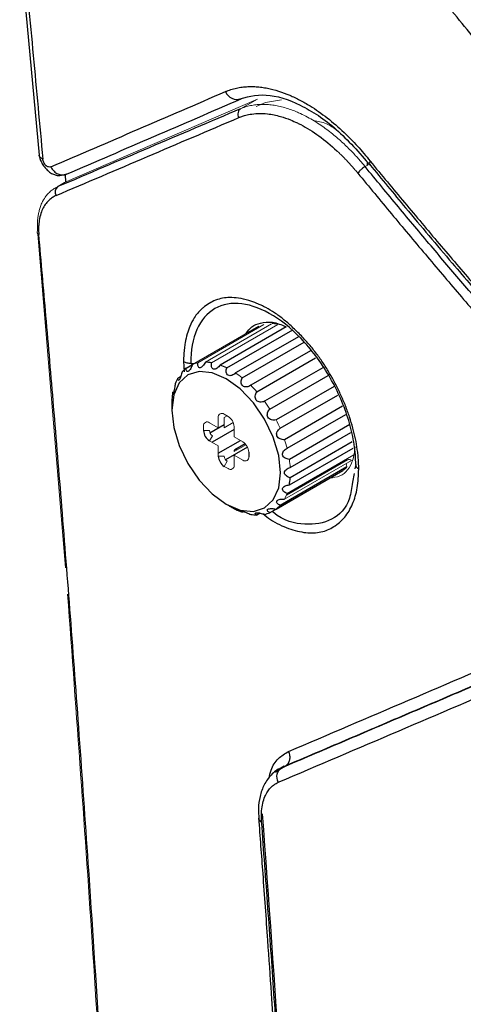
# Paper-space layout 'Sheet2' of a CAD drawing. Header units: millimetres. Extents: x 0 to 1118, y 0 to 864.
# Tile 32 of 85: x 131 to 147, y 715 to 751. Entities that reach past the tile are written whole.
import ezdxf

# ---------------------------------------------------------------- set-up
doc = ezdxf.new("R2010")
doc.units = ezdxf.units.MM

psp = doc.layouts.new('Sheet2')

# ---------------------------------------------------------------- linework, layer by layer
at = {"color": 7, "linetype": 'Continuous', "lineweight": 30}
for p, q in [((130.78, 753.505), (131.48, 746.037)), ((143.264, 745.796), (143.264, 745.669)), ((132.441, 745.077), (132.42, 745.351)), ((140.36, 739.865), (137.982, 738.493)), ((138.218, 738.392), (140.596, 739.764)), ((140.818, 739.525), (138.537, 738.208)), ((138.773, 738.035), (141, 739.321)), ((141.235, 739.006), (139.081, 737.763)), ((139.302, 737.53), (141.416, 738.75)), ((136.763, 738.384), (136.988, 738.514)), ((141.668, 738.394), (139.578, 737.187)), ((136.458, 738.022), (136.574, 738.089)), ((139.767, 736.909), (141.862, 738.119)), ((136.284, 737.512), (136.319, 737.533)), ((142.079, 737.724), (139.992, 736.519)), ((140.137, 736.217), (142.209, 737.413)), ((136.247, 736.954), (136.247, 736.873)), ((142.378, 737.008), (140.297, 735.806)), ((140.388, 735.499), (142.499, 736.717)), ((137.617, 736.055), (138.13, 736.35)), ((138.484, 736.168), (137.693, 735.712)), ((142.639, 736.348), (140.471, 735.096)), ((140.502, 734.805), (142.682, 736.063)), ((137.918, 735.321), (138.709, 735.778)), ((142.733, 735.725), (140.502, 734.437)), ((138.966, 735.54), (138.177, 735.085)), ((138.883, 735.659), (138.515, 735.446)), ((139.014, 735.357), (139.014, 735.194)), ((140.471, 734.182), (142.766, 735.507)), ((142.563, 735.08), (140.363, 733.811)), ((139.992, 733.31), (142.396, 734.698)), ((142.542, 734.833), (140.137, 733.445)), ((142.856, 734.912), (142.827, 734.759)), ((142.171, 734.568), (139.767, 733.18)), ((140.388, 733.873), (141.485, 734.507)), ((142.795, 734.587), (142.737, 734.275)), ((138.2, 733.489), (138.271, 733.449)), ((138.809, 733.222), (138.773, 733.201)), ((139.418, 733.164), (139.302, 733.097)), ((140.288, 724.057), (140.101, 723.956)), ((140.184, 723.996), (140.332, 724.076)), ((140.298, 724.06), (140.341, 724.07)), ((140.114, 723.945), (140.184, 723.996))]:
    psp.add_line(p, q, dxfattribs=at)
at = {"color": 144, "linetype": 'Continuous', "lineweight": 0}
for p, q in [((132.39, 745.065), (139.32, 748.06)), ((139.32, 748.06), (138.718, 747.713)), ((139.276, 747.796), (139.613, 747.942)), ((139.613, 747.942), (140.192, 748.039)), ((143.195, 745.629), (143.348, 745.717)), ((132.155, 744.911), (132.39, 745.065)), ((131.425, 743.32), (131.47, 743.35)), ((132.425, 731.203), (131.435, 743.209)), ((139.832, 739.97), (137.453, 738.597)), ((139.368, 739.888), (136.988, 738.514)), ((137.177, 738.572), (139.557, 739.946)), ((137.674, 738.575), (140.053, 739.948)), ((137.6, 736.419), (137.918, 736.235)), ((137.918, 736.235), (137.918, 736.602)), ((138.13, 736.725), (138.271, 736.643)), ((138.13, 736.602), (138.236, 736.664)), ((138.13, 736.235), (138.13, 736.602)), ((138.453, 736.421), (138.13, 736.235)), ((137.388, 736.133), (137.388, 736.296)), ((137.388, 736.133), (137.6, 736.133)), ((138.484, 736.276), (138.484, 735.908)), ((137.706, 735.949), (137.6, 735.765)), ((137.918, 735.582), (137.6, 735.765)), ((138.484, 735.908), (138.802, 735.725)), ((138.802, 735.725), (138.804, 735.723)), ((137.918, 735.214), (137.918, 735.582)), ((138.484, 735.378), (138.912, 735.625)), ((138.59, 735.439), (138.912, 735.625)), ((137.918, 735.214), (138.13, 735.214)), ((138.236, 735.03), (138.13, 734.847)), ((138.802, 735.071), (138.484, 735.255)), ((138.484, 735.255), (138.484, 734.888)), ((140.297, 733.672), (142.701, 735.06)), ((142.792, 735.262), (140.388, 733.874)), ((138.271, 734.765), (138.13, 734.847)), ((141.92, 734.758), (141.92, 734.709)), ((141.92, 734.423), (141.92, 734.421))]:
    psp.add_line(p, q, dxfattribs=at)
at = {"color": 8, "linetype": 'Continuous', "lineweight": 30}
for p, q in [((136.67, 738.626), (136.695, 738.244)), ((136.925, 738.553), (137.046, 738.547)), ((139.973, 723.842), (140.114, 723.945))]:
    psp.add_line(p, q, dxfattribs=at)
at = {"color": 7, "linetype": 'Continuous', "lineweight": 30, "flags": 128}
psp.add_lwpolyline([(138.201, 733.489), (138.706, 733.274), (139.177, 733.228), (139.582, 733.353), (139.892, 733.641), (140.088, 734.072), (140.154, 734.617), (140.088, 735.24), (139.892, 735.896), (139.582, 736.543), (139.177, 737.135), (138.706, 737.632), (138.201, 738.001), (137.695, 738.216), (137.224, 738.262), (136.819, 738.137), (136.509, 737.849), (136.314, 737.418), (136.247, 736.873), (136.314, 736.25), (136.509, 735.594), (136.819, 734.947), (137.224, 734.355), (137.695, 733.858), (138.201, 733.489)], dxfattribs=at)
at = {"color": 144, "linetype": 'Continuous', "lineweight": 0, "flags": 128}
psp.add_lwpolyline([(142.511, 734.95), (142.52, 734.897), (142.542, 734.833)], dxfattribs=at)
at = {"color": 7, "linetype": 'Continuous', "lineweight": 30}
for centre, radius, start, end in [((138.597, 748.501), 0.455, 202.0944, 288.4672), ((132.295, 744.715), 0.241, 125.5414, 210.8513), ((137.419, 737.12), 1.477, 80.0455, 88.6503), ((137.406, 737.544), 1.058, 127.4744, 138.2253), ((137.199, 736.323), 2.306, 63.766, 70.1577), ((137.755, 737.314), 1.477, 151.3576, 159.9609), ((138.555, 737.106), 2.307, 169.8467, 176.2373), ((137.848, 736.154), 0.461, 182.6055, 237.3945), ((138.378, 735.235), 0.461, 182.6055, 237.3945), ((138.2, 734.588), 2.307, 349.8467, 356.2373), ((139.556, 735.371), 2.306, 243.766, 250.1577), ((139.349, 734.15), 1.058, 307.4744, 318.2253), ((139.336, 734.574), 1.477, 260.0455, 268.6503), ((139.362, 734.157), 1.058, 281.7844, 292.5362)]:
    psp.add_arc(centre, radius, start, end, dxfattribs=at)
at = {"color": 144, "linetype": 'Continuous', "lineweight": 0}
for centre, radius, start, end in [((139.825, 738.543), 1.442, 82.267, 88.7094), ((137.393, 737.537), 1.058, 101.7844, 112.5362), ((136.649, 735.372), 3.407, 51.4325, 56.3598), ((135.949, 734.574), 4.47, 41.3948, 45.5061), ((135.443, 734.158), 5.126, 32.4707, 36.2231), ((137.517, 736.317), 0.131, 50.7967, 189.214), ((138.047, 736.623), 0.131, 50.7967, 189.214), ((138.023, 736.255), 0.461, 2.6055, 57.3945), ((135.447, 734.15), 5.126, 23.777, 27.5293), ((137.83, 736.143), 0.231, 182.6055, 237.3945), ((138.553, 735.336), 0.461, 2.6055, 57.3945), ((136.06, 734.38), 4.47, 14.4946, 18.6056), ((138.548, 735.388), 0.0655, 50.7967, 189.214), ((138.36, 735.225), 0.231, 182.6055, 237.3945), ((138.885, 735.173), 0.131, 230.7967, 9.214), ((137.101, 734.588), 3.408, 3.6423, 8.5689), ((142.616, 734.966), 0.127, 48.0371, 115.0157), ((138.354, 734.867), 0.131, 230.7967, 9.214), ((141.753, 735.538), 1.058, 307.4744, 318.2253), ((141.754, 736.056), 1.572, 260.1616, 262.625), ((139, 734.38), 1.477, 331.3576, 339.9609)]:
    psp.add_arc(centre, radius, start, end, dxfattribs=at)
for points, knots in [([(182.649, 735.469), (182.673, 735.525), (182.722, 735.642), (182.792, 735.824), (182.86, 736.019), (182.926, 736.227), (182.988, 736.449), (183.045, 736.685), (183.096, 736.934), (183.14, 737.196), (183.175, 737.472), (183.2, 737.761), (183.213, 738.063), (183.214, 738.377), (183.193, 738.879), (183.104, 739.629), (182.85, 740.683), (182.374, 741.917), (181.741, 743.065), (181.119, 743.964), (180.583, 744.653), (180.03, 745.295), (179.099, 746.266), (178.035, 747.219), (176.782, 748.187), (175.366, 749.183), (173.403, 750.387), (170.174, 752.096), (166.527, 753.711), (162.006, 755.418), (157.9, 756.756), (153.917, 757.88), (150.706, 758.692), (147.932, 759.326), (145.835, 759.757), (144.405, 760.029), (143.528, 760.188), (142.674, 760.335), (141.845, 760.471), (141.298, 760.553), (141.03, 760.593)], [0, 0, 0, 0, 0.004432, 0.009197, 0.014296, 0.019728, 0.025493, 0.03159, 0.03802, 0.044782, 0.051877, 0.059303, 0.067061, 0.075151, 0.083571, 0.105775, 0.133227, 0.165919, 0.203833, 0.226929, 0.241555, 0.262902, 0.283031, 0.328634, 0.351903, 0.37824, 0.430357, 0.482498, 0.578483, 0.640557, 0.730293, 0.794771, 0.844087, 0.89131, 0.931822, 0.946348, 0.960428, 0.974062, 0.987253, 1, 1, 1, 1]), ([(143.195, 745.629), (143.161, 745.67), (143.09, 745.757), (142.975, 745.888), (142.848, 746.029), (142.709, 746.177), (142.556, 746.331), (142.39, 746.489), (142.21, 746.65), (142.018, 746.812), (141.812, 746.972), (141.593, 747.128), (141.362, 747.277), (141.119, 747.417), (140.907, 747.524), (140.707, 747.613), (140.517, 747.687), (140.301, 747.757), (140.084, 747.811), (139.871, 747.849), (139.663, 747.869), (139.461, 747.873), (139.264, 747.859), (139.074, 747.828), (138.891, 747.781), (138.775, 747.736), (138.718, 747.713)], [0, 0, 0, 0, 0.023783, 0.050014, 0.078691, 0.109814, 0.143385, 0.179402, 0.217866, 0.258776, 0.302133, 0.347936, 0.396186, 0.446881, 0.500023, 0.529584, 0.573644, 0.621025, 0.668404, 0.715781, 0.763156, 0.810529, 0.8579, 0.905269, 0.952636, 1, 1, 1, 1]), ([(141.34, 747.285), (141.494, 747.263), (141.767, 747.223), (142.057, 747.024), (142.185, 746.937)], [0, 0, 0, 0, 0.559844, 1, 1, 1, 1]), ([(142.178, 746.202), (142.215, 746.167), (142.29, 746.097), (142.4, 745.987), (142.509, 745.875), (142.617, 745.76), (142.724, 745.641), (142.829, 745.52), (142.898, 745.437), (142.933, 745.395)], [0, 0, 0, 0, 0.142891, 0.285769, 0.428635, 0.57149, 0.714335, 0.857172, 1, 1, 1, 1]), ([(132.155, 744.911), (132.133, 744.9), (132.088, 744.88), (132.023, 744.843), (131.961, 744.801), (131.902, 744.756), (131.845, 744.705), (131.775, 744.634), (131.679, 744.514), (131.596, 744.37), (131.531, 744.216), (131.491, 744.093), (131.457, 743.953), (131.432, 743.799), (131.417, 743.635), (131.415, 743.47), (131.422, 743.366), (131.425, 743.32)], [0, 0, 0, 0, 0.0468754, 0.0936931, 0.1404422, 0.1871132, 0.2336988, 0.2801993, 0.3687852, 0.5087456, 0.5626381, 0.6410226, 0.7113555, 0.7800053, 0.8659425, 0.9393063, 1, 1, 1, 1]), ([(131.425, 743.32), (131.406, 743.296), (131.399, 743.269), (131.416, 743.221), (131.439, 743.2), (131.468, 743.186)], [0, 0, 0, 0, 0.5, 0.5, 1, 1, 1, 1]), ([(142.833, 735.554), (142.812, 735.382), (142.752, 734.911), (142.414, 734.492), (142.048, 734.44), (141.92, 734.421)], [0, 0, 0, 0, 0.270099, 0.744811, 1, 1, 1, 1]), ([(131.425, 570.848), (131.739, 574.119), (132.373, 580.738), (133.185, 590.899), (133.898, 601.382), (134.484, 612.073), (134.982, 623.925), (135.338, 636.803), (135.503, 650.742), (135.455, 664.261), (135.22, 677.497), (134.813, 690.564), (134.217, 703.857), (133.461, 717.106), (132.817, 725.927), (132.501, 730.244)], [0, 0, 0, 0, 0.065273, 0.132102, 0.200487, 0.27041, 0.339422, 0.428345, 0.515622, 0.602129, 0.680655, 0.760492, 0.84192, 0.922645, 1, 1, 1, 1])]:
    psp.add_open_spline(points, degree=3, knots=knots, dxfattribs=at)
at = {"color": 7, "linetype": 'Continuous', "lineweight": 30}
for points, knots in [([(140.787, 759.779), (142.07, 759.561), (143.343, 759.314), (145.869, 758.786), (147.121, 758.505), (149.604, 757.911), (150.835, 757.598), (153.271, 756.942), (154.477, 756.599), (158.051, 755.522), (160.377, 754.741), (164.871, 753.035), (167.04, 752.11), (170.113, 750.597), (171.107, 750.072), (173.016, 748.979), (173.931, 748.41), (175.653, 747.231), (176.46, 746.619), (177.942, 745.353), (178.619, 744.698), (179.814, 743.342), (180.334, 742.642), (181.182, 741.201), (181.51, 740.461), (181.94, 738.956), (182.043, 738.19), (181.998, 737.041), (181.95, 736.657), (181.779, 735.894), (181.657, 735.515), (181.491, 735.139)], [0, 0, 0, 0, 0.0625, 0.0625, 0.125, 0.125, 0.1875, 0.1875, 0.25, 0.25, 0.375, 0.375, 0.5, 0.5, 0.5625, 0.5625, 0.625, 0.625, 0.6875, 0.6875, 0.75, 0.75, 0.8125, 0.8125, 0.875, 0.875, 0.9375, 0.9375, 0.96875, 0.96875, 1, 1, 1, 1]), ([(181.491, 735.139), (181.309, 734.987), (181.133, 734.832), (180.787, 734.518), (180.617, 734.359), (180.113, 733.882), (179.783, 733.56), (178.803, 732.594), (178.16, 731.949), (176.867, 730.682), (176.218, 730.058), (175.222, 729.164), (174.887, 728.874), (174.204, 728.314), (173.857, 728.045), (173.145, 727.542), (172.78, 727.309), (172.206, 727.016), (172.011, 726.928), (171.61, 726.777), (171.405, 726.714), (170.983, 726.623), (170.767, 726.594), (170.323, 726.585), (170.094, 726.604), (169.627, 726.7), (169.389, 726.775), (168.907, 726.979), (168.664, 727.108), (167.933, 727.561), (167.443, 727.947), (166.472, 728.799), (165.989, 729.265), (165.032, 730.236), (164.557, 730.741), (163.615, 731.775), (163.146, 732.303), (161.744, 733.906), (160.817, 734.998), (158.974, 737.204), (158.057, 738.319), (155.316, 741.679), (153.5, 743.942), (149.877, 748.481), (148.071, 750.757), (145.354, 754.161), (144.448, 755.293), (143.082, 756.985), (142.625, 757.547), (141.709, 758.667), (141.25, 759.225), (140.787, 759.779)], [0, 0, 0, 0, 0.015625, 0.015625, 0.03125, 0.03125, 0.0625, 0.0625, 0.125, 0.125, 0.1875, 0.1875, 0.21875, 0.21875, 0.25, 0.25, 0.28125, 0.28125, 0.296875, 0.296875, 0.3125, 0.3125, 0.328125, 0.328125, 0.34375, 0.34375, 0.359375, 0.359375, 0.375, 0.375, 0.40625, 0.40625, 0.4375, 0.4375, 0.46875, 0.46875, 0.5, 0.5, 0.5625, 0.5625, 0.625, 0.625, 0.75, 0.75, 0.875, 0.875, 0.9375, 0.9375, 0.96875, 0.96875, 1, 1, 1, 1]), ([(181.605, 733.652), (181.563, 733.62), (181.474, 733.551), (181.333, 733.435), (181.176, 733.302), (181.002, 733.151), (180.81, 732.981), (180.603, 732.794), (180.342, 732.555), (180.012, 732.249), (179.655, 731.914), (179.222, 731.503), (178.583, 730.896), (177.643, 730.007), (176.456, 728.921), (175.395, 728.018), (174.54, 727.363), (173.791, 726.834), (172.927, 726.315), (172.059, 725.968), (171.397, 725.819), (170.935, 725.769), (170.483, 725.775), (169.903, 725.851), (169.157, 726.076), (168.403, 726.463), (167.798, 726.853), (167.354, 727.171), (166.901, 727.526), (166.254, 728.068), (165.37, 728.879), (164.44, 729.806), (163.626, 730.655), (162.958, 731.372), (162.241, 732.16), (161.188, 733.337), (159.735, 735.002), (157.845, 737.22), (155.669, 739.819), (153.358, 742.615), (151.418, 744.982), (149.989, 746.73), (148.77, 748.224), (147.393, 749.909), (145.801, 751.853), (144.305, 753.67), (143.027, 755.208), (142.046, 756.375), (141.302, 757.25), (140.615, 758.049), (140.174, 758.552), (139.963, 758.793)], [0, 0, 0, 0, 0.003777, 0.008128, 0.013055, 0.018558, 0.024636, 0.031291, 0.038523, 0.049835, 0.063355, 0.073324, 0.092269, 0.126044, 0.165389, 0.207043, 0.226071, 0.243208, 0.273511, 0.299298, 0.31078, 0.321525, 0.331336, 0.340787, 0.35862, 0.376948, 0.385587, 0.39468, 0.403534, 0.412939, 0.434026, 0.458143, 0.471503, 0.485924, 0.501162, 0.518019, 0.554634, 0.596861, 0.643649, 0.700365, 0.752568, 0.774859, 0.797141, 0.835221, 0.868191, 0.904984, 0.936385, 0.954273, 0.970837, 0.986079, 1, 1, 1, 1]), ([(130.91, 753.368), (130.97, 752.744), (131.09, 751.496), (131.267, 749.628), (131.44, 747.763), (131.553, 746.523), (131.609, 745.902)], [0, 0, 0, 0, 0.250484, 0.500644, 0.750483, 1, 1, 1, 1]), ([(138.175, 748.33), (138.207, 748.343), (138.27, 748.37), (138.368, 748.403), (138.467, 748.433), (138.567, 748.457), (138.67, 748.477), (138.773, 748.493), (138.907, 748.506), (139.073, 748.513), (139.274, 748.507), (139.479, 748.487), (139.874, 748.422), (140.334, 748.276), (140.849, 748.03), (141.298, 747.772), (141.833, 747.398), (142.321, 746.975), (142.679, 746.621), (142.917, 746.369), (143.151, 746.104), (143.301, 745.919), (143.376, 745.825)], [0, 0, 0, 0, 0.022629, 0.045128, 0.067515, 0.089807, 0.11202, 0.134171, 0.156278, 0.196124, 0.236556, 0.276694, 0.316273, 0.464585, 0.530047, 0.595613, 0.706554, 0.817579, 0.863245, 0.908777, 0.954315, 1, 1, 1, 1]), ([(138.58, 748.04), (138.918, 748.133), (139.596, 748.319), (140.858, 747.913), (142.176, 747.054), (142.982, 746.13), (143.386, 745.666)], [0, 0, 0, 0, 0.2481365, 0.497447, 0.7480159, 1, 1, 1, 1]), ([(138.718, 747.713), (138.672, 747.686), (138.638, 747.637), (138.614, 747.519), (138.623, 747.452), (138.652, 747.394)], [0, 0, 0, 0, 0.5, 0.5, 1, 1, 1, 1]), ([(138.652, 747.394), (138.676, 747.404), (138.743, 747.431), (138.877, 747.475), (139.077, 747.521), (139.353, 747.55), (139.716, 747.536), (140.113, 747.456), (140.474, 747.331), (140.717, 747.223), (140.84, 747.161), (140.881, 747.14)], [0, 0, 0, 0, 0.038568, 0.107862, 0.207875, 0.338595, 0.50001, 0.699926, 0.84992, 0.949953, 1, 1, 1, 1]), ([(131.485, 746.025), (131.49, 745.992), (131.504, 745.911), (131.566, 745.768), (131.657, 745.621), (131.734, 745.543), (131.77, 745.508)], [0, 0, 0, 0, 0.192649, 0.469707, 0.757504, 1, 1, 1, 1]), ([(131.899, 745.621), (131.874, 745.61), (131.844, 745.609), (131.782, 745.628), (131.749, 745.648), (131.69, 745.704), (131.664, 745.741), (131.625, 745.82), (131.613, 745.863), (131.609, 745.902)], [0, 0, 0, 0, 0.25, 0.25, 0.5, 0.5, 0.75, 0.75, 1, 1, 1, 1]), ([(131.899, 745.621), (131.929, 745.561), (131.969, 745.507), (132.057, 745.422), (132.105, 745.39), (132.198, 745.347), (132.251, 745.333), (132.36, 745.327), (132.415, 745.337), (132.466, 745.359)], [0, 0, 0, 0, 0.25, 0.25, 0.5, 0.5, 0.75, 0.75, 1, 1, 1, 1]), ([(143.195, 745.629), (143.174, 745.618), (143.149, 745.603), (143.096, 745.565), (143.069, 745.543), (143.017, 745.497), (142.994, 745.474), (142.957, 745.431), (142.943, 745.411), (142.933, 745.395)], [0, 0, 0, 0, 0.25, 0.25, 0.5, 0.5, 0.75, 0.75, 1, 1, 1, 1]), ([(266.707, 674.328), (266.509, 674.323), (266.115, 674.313), (265.525, 674.303), (264.94, 674.297), (264.36, 674.295), (263.785, 674.297), (263.214, 674.302), (262.649, 674.311), (262.088, 674.323), (261.532, 674.339), (260.981, 674.357), (260.436, 674.379), (259.895, 674.404), (259.36, 674.432), (258.83, 674.462), (258.305, 674.495), (257.785, 674.531), (257.27, 674.569), (256.761, 674.61), (256.258, 674.652), (255.759, 674.697), (255.267, 674.744), (254.779, 674.793), (254.297, 674.844), (253.821, 674.896), (253.35, 674.951), (252.885, 675.006), (252.425, 675.064), (251.972, 675.122), (251.523, 675.182), (251.081, 675.244), (250.644, 675.306), (250.213, 675.37), (249.788, 675.434), (249.368, 675.5), (248.954, 675.566), (248.547, 675.633), (248.145, 675.7), (247.748, 675.768), (247.358, 675.837), (246.974, 675.906), (246.596, 675.976), (246.223, 676.045), (245.857, 676.115), (245.496, 676.185), (245.142, 676.255), (244.793, 676.326), (244.451, 676.396), (244.114, 676.466), (243.784, 676.535), (243.46, 676.605), (243.142, 676.674), (242.829, 676.743), (242.523, 676.811), (242.224, 676.879), (241.93, 676.947), (241.642, 677.013), (241.361, 677.079), (241.085, 677.145), (240.816, 677.209), (240.553, 677.273), (240.296, 677.336), (240.046, 677.398), (239.801, 677.459), (239.563, 677.519), (239.331, 677.578), (239.106, 677.636), (238.886, 677.693), (238.673, 677.748), (238.466, 677.803), (238.265, 677.856), (238.07, 677.908), (237.882, 677.958), (237.7, 678.007), (237.525, 678.055), (237.355, 678.101), (237.192, 678.146), (237.035, 678.19), (236.885, 678.231), (236.74, 678.272), (236.602, 678.31), (236.471, 678.348), (236.345, 678.383), (236.226, 678.417), (236.114, 678.449), (234.722, 678.847), (232.041, 679.666), (228.056, 681.028), (224.059, 682.54), (218.716, 684.756), (212.021, 687.895), (205.763, 691.28), (200.045, 694.651), (195.317, 697.636), (190.163, 701.161), (185.653, 704.438), (181.335, 707.751), (176.89, 711.354), (172.486, 715.118), (169.56, 717.751), (168.063, 719.132), (167.969, 719.22), (167.84, 719.339), (167.678, 719.489), (167.482, 719.671), (167.253, 719.884), (166.991, 720.129), (166.695, 720.406), (166.365, 720.716), (166.003, 721.058), (165.608, 721.432), (165.179, 721.84), (164.718, 722.281), (164.224, 722.757), (163.697, 723.266), (163.138, 723.81), (162.547, 724.389), (161.924, 725.004), (161.269, 725.655), (160.583, 726.342), (159.865, 727.066), (159.116, 727.828), (158.336, 728.629), (157.526, 729.468), (156.685, 730.346), (155.815, 731.264), (154.914, 732.223), (153.985, 733.224), (153.027, 734.266), (152.04, 735.35), (151.026, 736.478), (149.984, 737.65), (148.915, 738.866), (147.819, 740.128), (146.698, 741.435), (145.551, 742.789), (144.379, 744.19), (143.593, 745.145), (143.195, 745.629)], [0, 0, 0, 0, 0.00504, 0.010031, 0.014972, 0.019863, 0.024704, 0.029496, 0.034237, 0.038929, 0.043571, 0.048163, 0.052705, 0.057198, 0.06164, 0.066032, 0.070375, 0.074667, 0.07891, 0.083102, 0.087245, 0.091337, 0.09538, 0.099372, 0.103314, 0.107207, 0.111049, 0.114841, 0.118583, 0.122276, 0.125918, 0.12951, 0.133052, 0.136543, 0.139985, 0.143377, 0.146719, 0.15001, 0.153252, 0.156443, 0.159585, 0.162676, 0.165718, 0.168709, 0.17165, 0.174541, 0.177383, 0.180174, 0.182915, 0.185606, 0.188247, 0.190838, 0.193379, 0.19587, 0.198311, 0.200702, 0.203043, 0.205334, 0.207575, 0.209766, 0.211907, 0.213997, 0.216038, 0.218029, 0.21997, 0.22186, 0.223701, 0.225492, 0.227232, 0.228923, 0.230563, 0.232154, 0.233695, 0.235185, 0.236626, 0.238016, 0.239357, 0.240647, 0.241887, 0.243078, 0.244218, 0.245309, 0.246349, 0.247339, 0.24828, 0.24917, 0.25001, 0.28126, 0.31251, 0.34376, 0.37501, 0.437511, 0.499996, 0.521108, 0.571421, 0.611015, 0.64285, 0.678565, 0.714279, 0.749991, 0.785702, 0.786207, 0.786989, 0.788049, 0.789386, 0.791001, 0.792893, 0.795063, 0.79751, 0.800235, 0.803238, 0.806518, 0.810075, 0.813911, 0.818023, 0.822414, 0.827082, 0.832027, 0.83725, 0.842751, 0.848529, 0.854585, 0.860919, 0.86753, 0.874419, 0.881586, 0.889031, 0.896753, 0.904753, 0.91303, 0.921585, 0.930418, 0.939527, 0.948914, 0.958578, 0.968519, 0.978736, 0.98923, 1, 1, 1, 1]), ([(143.376, 745.825), (143.364, 745.802), (143.342, 745.76), (143.342, 745.724), (143.35, 745.709), (143.356, 745.705), (143.357, 745.705)], [0, 0, 0, 0, 0.42946, 0.750338, 0.968811, 1, 1, 1, 1]), ([(143.359, 745.707), (143.788, 745.186), (144.77, 743.993), (146.224, 742.272), (147.617, 740.647), (148.758, 739.335), (150.681, 737.148), (154.536, 732.878), (160.236, 726.928), (166.876, 720.498), (172.753, 715.21), (178.074, 710.726), (181.865, 707.708), (184.758, 705.499), (186.719, 704.038), (188.59, 702.679), (190.472, 701.345), (192.475, 699.958), (194.71, 698.456), (197.038, 696.942), (199.349, 695.488), (201.64, 694.095), (205.744, 691.683), (211.688, 688.46), (219.467, 684.782), (227.228, 681.655), (234.291, 679.305), (240.651, 677.585), (246.314, 676.359), (251.282, 675.556), (255.552, 675.065), (258.255, 674.856), (260.049, 674.76), (261.043, 674.716), (262.21, 674.678), (263.625, 674.652), (265.06, 674.647), (266.017, 674.669), (266.422, 674.678)], [0, 0, 0, 0, 0.011648, 0.026684, 0.039095, 0.048881, 0.057001, 0.089985, 0.149878, 0.203355, 0.256834, 0.294952, 0.33307, 0.348373, 0.364408, 0.380006, 0.393036, 0.409198, 0.427586, 0.446009, 0.464217, 0.482119, 0.499948, 0.560724, 0.621502, 0.682282, 0.743063, 0.788451, 0.83384, 0.87923, 0.90919, 0.938773, 0.946269, 0.953984, 0.963665, 0.975562, 0.989675, 1, 1, 1, 1]), ([(143.376, 745.825), (143.582, 745.576), (143.993, 745.078), (144.612, 744.335), (145.232, 743.594), (145.854, 742.857), (146.478, 742.122), (147.103, 741.391), (147.731, 740.663), (148.36, 739.938), (148.99, 739.216), (149.623, 738.497), (150.257, 737.781), (150.892, 737.069), (151.53, 736.359), (152.169, 735.653), (152.81, 734.95), (153.453, 734.249), (154.097, 733.552), (154.744, 732.858), (155.392, 732.168), (156.041, 731.48), (156.693, 730.795), (157.346, 730.114), (158.453, 728.967), (160.016, 727.372), (162.033, 725.359), (164.054, 723.388), (166.431, 721.123), (169.177, 718.582), (173.731, 714.514), (178.539, 710.481), (183.599, 706.517), (188.633, 702.759), (193.683, 699.257), (198.736, 696.02), (202.563, 693.7), (206.428, 691.492), (210.331, 689.4), (214.242, 687.44), (218.13, 685.628), (221.985, 683.966), (225.8, 682.452), (229.602, 681.076), (233.429, 679.823), (237.347, 678.679), (241.438, 677.642), (245.641, 676.74), (249.201, 676.125), (252.043, 675.728), (254.186, 675.474), (256.303, 675.268), (258.363, 675.112), (260.379, 675.004), (262.121, 674.949), (263.62, 674.93), (264.883, 674.93), (265.723, 674.946), (266.144, 674.953)], [0, 0, 0, 0, 0.005591, 0.01118, 0.016769, 0.022357, 0.027945, 0.033532, 0.039119, 0.044706, 0.050294, 0.055881, 0.061469, 0.067058, 0.072647, 0.078237, 0.083828, 0.08942, 0.095014, 0.100609, 0.106206, 0.111805, 0.117405, 0.123008, 0.128613, 0.145838, 0.162942, 0.179838, 0.19683, 0.222572, 0.248203, 0.30936, 0.339851, 0.370361, 0.430138, 0.460004, 0.489948, 0.520437, 0.551011, 0.581723, 0.612332, 0.642402, 0.672436, 0.702271, 0.732281, 0.763218, 0.795617, 0.830322, 0.864617, 0.882215, 0.899967, 0.917387, 0.934623, 0.951249, 0.967886, 0.978518, 0.989222, 1, 1, 1, 1]), ([(131.77, 745.508), (131.776, 745.5), (131.823, 745.449), (131.924, 745.384), (132.059, 745.324), (132.19, 745.303), (132.267, 745.321), (132.305, 745.33)], [0, 0, 0, 0, 0.04148, 0.287455, 0.528432, 0.765105, 1, 1, 1, 1]), ([(142.933, 745.395), (143.134, 745.151), (143.537, 744.661), (144.142, 743.93), (144.749, 743.201), (145.358, 742.476), (145.968, 741.754), (146.581, 741.034), (147.194, 740.317), (147.81, 739.604), (148.427, 738.893), (149.046, 738.186), (149.666, 737.481), (150.288, 736.78), (150.911, 736.081), (151.536, 735.386), (152.163, 734.694), (152.791, 734.005), (153.42, 733.319), (154.051, 732.636), (154.684, 731.957), (155.318, 731.281), (155.953, 730.608), (156.59, 729.938), (157.77, 728.705), (160.444, 725.958), (164.352, 722.105), (168.622, 718.115), (172.086, 715.018), (175.759, 711.848), (180.937, 707.58), (187.859, 702.308), (195.807, 696.846), (203.815, 691.931), (211.855, 687.582), (219.899, 683.812), (226.949, 681.016), (232.266, 679.224), (237.56, 677.635), (243.771, 676.085), (249.733, 675.049), (254.856, 674.417), (257.912, 674.161), (260.657, 674.031), (262.076, 673.986), (263.377, 673.965), (264.56, 673.962), (265.627, 673.972), (266.298, 673.988), (266.615, 673.996)], [0, 0, 0, 0, 0.005437, 0.010875, 0.016312, 0.021749, 0.027186, 0.032623, 0.03806, 0.043497, 0.048933, 0.05437, 0.059806, 0.065241, 0.070677, 0.076112, 0.081547, 0.086981, 0.092415, 0.097849, 0.103283, 0.108716, 0.114148, 0.11958, 0.125012, 0.144295, 0.187517, 0.223106, 0.250017, 0.272442, 0.312518, 0.375015, 0.437512, 0.500008, 0.562505, 0.625002, 0.6875, 0.727309, 0.750001, 0.812495, 0.874993, 0.893798, 0.937504, 0.950282, 0.962115, 0.973004, 0.982947, 0.991946, 1, 1, 1, 1]), ([(132.089, 744.591), (132.065, 744.58), (132.019, 744.557), (131.955, 744.518), (131.894, 744.475), (131.838, 744.428), (131.76, 744.352), (131.668, 744.234), (131.574, 744.051), (131.503, 743.836), (131.469, 743.63), (131.458, 743.458), (131.458, 743.325), (131.464, 743.232), (131.468, 743.186)], [0, 0, 0, 0, 0.056684, 0.111935, 0.165844, 0.218508, 0.270031, 0.397563, 0.525854, 0.666105, 0.802213, 0.868137, 0.933948, 1, 1, 1, 1]), ([(131.468, 570.673), (131.524, 571.24), (131.641, 572.42), (131.819, 574.261), (132.005, 576.242), (132.2, 578.365), (132.401, 580.629), (132.608, 583.036), (132.82, 585.587), (133.034, 588.281), (133.474, 594.049), (134.001, 601.896), (134.656, 613.976), (135.052, 624.005), (135.343, 634.75), (135.502, 643.748), (135.562, 654.384), (135.502, 665.102), (135.343, 674.301), (135.052, 685.412), (134.656, 695.932), (134.001, 708.82), (133.443, 717.817), (132.933, 725.067), (132.615, 729.342), (132.306, 733.282), (132.012, 736.885), (131.735, 740.148), (131.554, 742.212), (131.468, 743.186)], [0, 0, 0, 0, 0.0105111, 0.0218672, 0.0340683, 0.0471143, 0.0610052, 0.0757411, 0.091322, 0.1077478, 0.1250185, 0.196531, 0.249995, 0.3421207, 0.3749991, 0.4396651, 0.5000005, 0.5602246, 0.6250018, 0.6579563, 0.7500057, 0.8034713, 0.8749819, 0.9005713, 0.9242595, 0.9460464, 0.9659322, 0.9839167, 1, 1, 1, 1]), ([(142.964, 734.748), (142.964, 734.787), (142.964, 734.863), (142.959, 734.98), (142.952, 735.112), (142.938, 735.271), (142.908, 735.515), (142.851, 735.837), (142.757, 736.227), (142.638, 736.624), (142.495, 737.02), (142.328, 737.409), (142.144, 737.786), (141.945, 738.15), (141.731, 738.506), (141.488, 738.857), (141.21, 739.204), (140.901, 739.544), (140.578, 739.863), (140.255, 740.145), (139.939, 740.38), (139.675, 740.537), (139.464, 740.642), (139.258, 740.73), (138.983, 740.827), (138.654, 740.905), (138.34, 740.928), (138.065, 740.901), (137.817, 740.829), (137.583, 740.714), (137.403, 740.587), (137.271, 740.466), (137.163, 740.349), (137.028, 740.164), (136.898, 739.913), (136.792, 739.608), (136.73, 739.343), (136.694, 739.095), (136.674, 738.873), (136.671, 738.711), (136.67, 738.626)], [0, 0, 0, 0, 0.009706, 0.019377, 0.029013, 0.042041, 0.057864, 0.087037, 0.116824, 0.146892, 0.17681, 0.206309, 0.235367, 0.263919, 0.292266, 0.321597, 0.353349, 0.38765, 0.422545, 0.455936, 0.48749, 0.518896, 0.535725, 0.551886, 0.582185, 0.621095, 0.656471, 0.686588, 0.718442, 0.750801, 0.783537, 0.799952, 0.816096, 0.840543, 0.879282, 0.9088, 0.940113, 0.958318, 0.978282, 1, 1, 1, 1]), ([(142.856, 734.912), (142.856, 735.142), (142.837, 735.386), (142.761, 735.885), (142.705, 736.142), (142.483, 736.918), (142.264, 737.444), (141.716, 738.434), (141.388, 738.898), (140.672, 739.693), (140.284, 740.025), (139.896, 740.264)], [0, 0, 0, 0, 0.125, 0.125, 0.25, 0.25, 0.5, 0.5, 0.75, 0.75, 1, 1, 1, 1]), ([(136.67, 738.626), (136.703, 738.606), (136.743, 738.588), (136.831, 738.564), (136.878, 738.556), (136.925, 738.553)], [0, 0, 0, 0, 0.5, 0.5, 1, 1, 1, 1]), ([(137.453, 738.597), (137.429, 738.548), (137.4, 738.502), (137.349, 738.445), (137.331, 738.428), (137.295, 738.404), (137.276, 738.396), (137.243, 738.393), (137.228, 738.397), (137.205, 738.417), (137.196, 738.431), (137.177, 738.482), (137.174, 738.525), (137.177, 738.572)], [0, 0, 0, 0, 0.25, 0.25, 0.375, 0.375, 0.5, 0.5, 0.625, 0.625, 0.75, 0.75, 1, 1, 1, 1]), ([(137.982, 738.493), (137.95, 738.448), (137.913, 738.409), (137.852, 738.366), (137.83, 738.355), (137.788, 738.342), (137.766, 738.341), (137.729, 738.351), (137.713, 738.362), (137.689, 738.393), (137.681, 738.412), (137.665, 738.475), (137.666, 738.524), (137.674, 738.575)], [0, 0, 0, 0, 0.25, 0.25, 0.375, 0.375, 0.5, 0.5, 0.625, 0.625, 0.75, 0.75, 1, 1, 1, 1]), ([(136.618, 738.249), (136.607, 738.198), (136.593, 738.144), (136.568, 738.068), (136.558, 738.043), (136.539, 737.999), (136.528, 737.98), (136.509, 737.953), (136.5, 737.945), (136.485, 737.94), (136.479, 737.942), (136.465, 737.962), (136.46, 737.988), (136.458, 738.022)], [0, 0, 0, 0, 0.25, 0.25, 0.375, 0.375, 0.5, 0.5, 0.625, 0.625, 0.75, 0.75, 1, 1, 1, 1]), ([(136.988, 738.514), (136.971, 738.462), (136.95, 738.411), (136.911, 738.343), (136.897, 738.322), (136.869, 738.287), (136.854, 738.273), (136.827, 738.257), (136.814, 738.255), (136.794, 738.262), (136.786, 738.271), (136.768, 738.306), (136.763, 738.342), (136.763, 738.384)], [0, 0, 0, 0, 0.25, 0.25, 0.375, 0.375, 0.5, 0.5, 0.625, 0.625, 0.75, 0.75, 1, 1, 1, 1]), ([(138.537, 738.208), (138.498, 738.171), (138.455, 738.14), (138.361, 738.104), (138.31, 738.101), (138.233, 738.146), (138.211, 738.19), (138.198, 738.288), (138.204, 738.34), (138.218, 738.392)], [0, 0, 0, 0, 0.25, 0.25, 0.5, 0.5, 0.75, 0.75, 1, 1, 1, 1]), ([(139.081, 737.763), (139.036, 737.733), (138.987, 737.712), (138.911, 737.702), (138.886, 737.702), (138.837, 737.713), (138.814, 737.724), (138.777, 737.757), (138.763, 737.779), (138.745, 737.827), (138.741, 737.853), (138.739, 737.932), (138.752, 737.985), (138.773, 738.035)], [0, 0, 0, 0, 0.25, 0.25, 0.375, 0.375, 0.5, 0.5, 0.625, 0.625, 0.75, 0.75, 1, 1, 1, 1]), ([(136.367, 737.82), (136.362, 737.771), (136.355, 737.719), (136.342, 737.639), (136.337, 737.612), (136.327, 737.562), (136.321, 737.538), (136.311, 737.501), (136.307, 737.487), (136.299, 737.471), (136.296, 737.468), (136.289, 737.471), (136.286, 737.487), (136.284, 737.512)], [0, 0, 0, 0, 0.25, 0.25, 0.375, 0.375, 0.5, 0.5, 0.625, 0.625, 0.75, 0.75, 1, 1, 1, 1]), ([(139.578, 737.187), (139.528, 737.167), (139.475, 737.155), (139.396, 737.161), (139.37, 737.167), (139.322, 737.189), (139.3, 737.205), (139.267, 737.246), (139.256, 737.271), (139.244, 737.324), (139.243, 737.351), (139.253, 737.432), (139.273, 737.483), (139.302, 737.53)], [0, 0, 0, 0, 0.25, 0.25, 0.375, 0.375, 0.5, 0.5, 0.625, 0.625, 0.75, 0.75, 1, 1, 1, 1]), ([(136.253, 737.257), (136.252, 737.213), (136.251, 737.164), (136.249, 737.057), (136.247, 736.999), (136.247, 736.954)], [0, 0, 0, 0, 0.5, 0.5, 1, 1, 1, 1]), ([(139.992, 736.519), (139.939, 736.509), (139.884, 736.507), (139.806, 736.528), (139.781, 736.538), (139.736, 736.568), (139.716, 736.589), (139.689, 736.635), (139.681, 736.662), (139.677, 736.717), (139.681, 736.744), (139.703, 736.822), (139.731, 736.869), (139.767, 736.909)], [0, 0, 0, 0, 0.25, 0.25, 0.375, 0.375, 0.5, 0.5, 0.625, 0.625, 0.75, 0.75, 1, 1, 1, 1]), ([(140.297, 735.806), (140.242, 735.805), (140.188, 735.813), (140.113, 735.845), (140.09, 735.859), (140.05, 735.895), (140.034, 735.918), (140.015, 735.967), (140.012, 735.994), (140.017, 736.047), (140.024, 736.072), (140.059, 736.144), (140.095, 736.184), (140.137, 736.217)], [0, 0, 0, 0, 0.25, 0.25, 0.375, 0.375, 0.5, 0.5, 0.625, 0.625, 0.75, 0.75, 1, 1, 1, 1]), ([(140.471, 735.096), (140.417, 735.103), (140.364, 735.118), (140.296, 735.158), (140.276, 735.175), (140.243, 735.215), (140.232, 735.238), (140.222, 735.286), (140.223, 735.311), (140.238, 735.36), (140.25, 735.382), (140.297, 735.443), (140.34, 735.475), (140.388, 735.499)], [0, 0, 0, 0, 0.25, 0.25, 0.375, 0.375, 0.5, 0.5, 0.625, 0.625, 0.75, 0.75, 1, 1, 1, 1]), ([(140.502, 734.437), (140.45, 734.45), (140.401, 734.471), (140.324, 734.531), (140.296, 734.572), (140.296, 734.662), (140.324, 734.705), (140.401, 734.768), (140.45, 734.79), (140.502, 734.805)], [0, 0, 0, 0, 0.25, 0.25, 0.5, 0.5, 0.75, 0.75, 1, 1, 1, 1]), ([(142.856, 734.912), (142.854, 734.883), (142.863, 734.853), (142.901, 734.796), (142.929, 734.77), (142.964, 734.748)], [0, 0, 0, 0, 0.5, 0.5, 1, 1, 1, 1]), ([(140.388, 733.874), (140.34, 733.892), (140.297, 733.916), (140.25, 733.961), (140.238, 733.978), (140.223, 734.014), (140.222, 734.033), (140.231, 734.07), (140.243, 734.088), (140.276, 734.119), (140.296, 734.132), (140.364, 734.164), (140.416, 734.176), (140.471, 734.182)], [0, 0, 0, 0, 0.25, 0.25, 0.375, 0.375, 0.5, 0.5, 0.625, 0.625, 0.75, 0.75, 1, 1, 1, 1]), ([(140.137, 733.445), (140.095, 733.466), (140.059, 733.49), (140.025, 733.532), (140.017, 733.547), (140.012, 733.576), (140.015, 733.591), (140.034, 733.619), (140.05, 733.631), (140.089, 733.65), (140.113, 733.658), (140.187, 733.673), (140.242, 733.675), (140.297, 733.672)], [0, 0, 0, 0, 0.25, 0.25, 0.375, 0.375, 0.5, 0.5, 0.625, 0.625, 0.75, 0.75, 1, 1, 1, 1]), ([(138.271, 733.449), (138.271, 733.449), (138.285, 733.441), (138.323, 733.419), (138.388, 733.383), (138.464, 733.342), (138.512, 733.316), (138.537, 733.302)], [0, 0, 0, 0, 0.001447, 0.202062, 0.40157, 0.693276, 1, 1, 1, 1]), ([(138.744, 733.232), (138.744, 733.233), (138.744, 733.236), (138.764, 733.234), (138.803, 733.224), (138.859, 733.207), (138.933, 733.181), (139.011, 733.15), (139.061, 733.128), (139.081, 733.119)], [0, 0, 0, 0, 0.0464572, 0.189721, 0.3338707, 0.4591505, 0.6193533, 0.8416283, 1, 1, 1, 1]), ([(139.767, 733.18), (139.731, 733.201), (139.703, 733.223), (139.681, 733.257), (139.677, 733.268), (139.681, 733.289), (139.689, 733.299), (139.716, 733.315), (139.735, 733.32), (139.78, 733.328), (139.806, 733.329), (139.884, 733.328), (139.939, 733.321), (139.992, 733.31)], [0, 0, 0, 0, 0.25, 0.25, 0.375, 0.375, 0.5, 0.5, 0.625, 0.625, 0.75, 0.75, 1, 1, 1, 1]), ([(139.302, 733.097), (139.273, 733.116), (139.253, 733.133), (139.243, 733.155), (139.244, 733.162), (139.255, 733.172), (139.267, 733.176), (139.3, 733.179), (139.322, 733.178), (139.37, 733.173), (139.396, 733.169), (139.475, 733.153), (139.528, 733.139), (139.578, 733.122)], [0, 0, 0, 0, 0.25, 0.25, 0.375, 0.375, 0.5, 0.5, 0.625, 0.625, 0.75, 0.75, 1, 1, 1, 1]), ([(148.82, 727.688), (148.099, 727.38), (146.656, 726.762), (144.496, 725.839), (142.338, 724.916), (140.902, 724.303), (140.184, 723.996)], [0, 0, 0, 0, 0.249994, 0.499992, 0.749994, 1, 1, 1, 1]), ([(140.332, 724.076), (141.051, 724.383), (142.488, 724.997), (144.646, 725.92), (146.806, 726.844), (148.247, 727.461), (148.968, 727.769)], [0, 0, 0, 0, 0.25, 0.5, 0.75, 1, 1, 1, 1]), ([(140.332, 724.076), (140.374, 724.099), (140.409, 724.133), (140.46, 724.209), (140.476, 724.25), (140.495, 724.335), (140.497, 724.381), (140.485, 724.484), (140.469, 724.54), (140.443, 724.591)], [0, 0, 0, 0, 0.25, 0.25, 0.5, 0.5, 0.75, 0.75, 1, 1, 1, 1]), ([(140.213, 724.003), (140.199, 723.999), (140.045, 723.957), (139.808, 723.754), (139.551, 723.409), (139.407, 722.989), (139.346, 722.578), (139.368, 722.297), (139.377, 722.179)], [0, 0, 0, 0, 0.022774, 0.239118, 0.450259, 0.660475, 0.857871, 1, 1, 1, 1]), ([(140.074, 723.482), (140.027, 723.575), (140.011, 723.685), (140.052, 723.875), (140.108, 723.954), (140.184, 723.996)], [0, 0, 0, 0, 0.5, 0.5, 1, 1, 1, 1]), ([(139.473, 722.056), (139.472, 722.088), (139.467, 722.167), (139.465, 722.303), (139.474, 722.501), (139.51, 722.734), (139.583, 722.96), (139.678, 723.143), (139.764, 723.255), (139.838, 723.329), (139.904, 723.386), (139.985, 723.44), (140.048, 723.469), (140.074, 723.482)], [0, 0, 0, 0, 0.046991, 0.114126, 0.201409, 0.35068, 0.499932, 0.625135, 0.749119, 0.788159, 0.848244, 0.936382, 1, 1, 1, 1]), ([(139.494, 722.351), (140.416, 710.001), (141.115, 697.765), (142.048, 673.552), (142.282, 661.575), (142.282, 637.909), (142.048, 626.22), (141.115, 603.154), (140.417, 591.776), (139.494, 580.563)], [0, 0, 0, 0, 0.25, 0.25, 0.5, 0.5, 0.75, 0.75, 1, 1, 1, 1]), ([(139.365, 722.191), (139.415, 721.526), (139.524, 720.06), (139.675, 717.956), (139.809, 716.032), (139.916, 714.463), (140.099, 711.718), (140.449, 706.193), (141.058, 695.322), (141.657, 681.174), (142.061, 665.263), (142.21, 648.735), (142.031, 631.039), (141.453, 612.997), (140.795, 600.583), (140.348, 593.635), (140.197, 591.391), (140.067, 589.532), (139.95, 587.904), (139.833, 586.326), (139.686, 584.393), (139.528, 582.376), (139.416, 581.006), (139.366, 580.396)], [0, 0, 0, 0, 0.01346, 0.029681, 0.042661, 0.052507, 0.061561, 0.098464, 0.165012, 0.283846, 0.389948, 0.49605, 0.631087, 0.766124, 0.884957, 0.902387, 0.919128, 0.934482, 0.943496, 0.955156, 0.969459, 0.986407, 1, 1, 1, 1]), ([(139.474, 580.207), (139.517, 580.739), (139.632, 582.141), (139.798, 584.248), (139.971, 586.531), (140.28, 590.765), (140.893, 599.981), (141.484, 611.602), (142.092, 628.97), (142.351, 646.57), (142.148, 667.244), (141.686, 683.093), (141.146, 695.246), (140.737, 702.88), (140.422, 708.203), (140.161, 712.297), (139.919, 715.887), (139.702, 718.969), (139.55, 721.027), (139.474, 722.056)], [0, 0, 0, 0, 0.011833, 0.03125, 0.046823, 0.062501, 0.125002, 0.250001, 0.316015, 0.499997, 0.624997, 0.749997, 0.828893, 0.874998, 0.906249, 0.937499, 0.95834, 0.979174, 1, 1, 1, 1])]:
    psp.add_open_spline(points, degree=3, knots=knots, dxfattribs=at)
for points in [[(131.899, 745.621), (133.987, 746.522), (136.08, 747.425), (138.175, 748.33)], [(132.466, 745.359), (134.554, 746.261), (136.646, 747.164), (138.742, 748.069)], [(132.089, 744.591), (134.272, 745.523), (136.46, 746.457), (138.652, 747.394)], [(138.718, 747.713), (136.526, 746.777), (134.339, 745.842), (132.155, 744.911)], [(140.881, 747.14), (141.316, 746.914), (141.756, 746.595), (142.178, 746.202)], [(138.773, 733.201), (138.757, 733.212), (138.746, 733.221), (138.742, 733.227)], [(140.443, 724.591), (143.314, 725.818), (146.192, 727.049), (149.076, 728.284)], [(140.074, 723.482), (142.947, 724.709), (145.826, 725.94), (148.712, 727.174)]]:
    psp.add_open_spline(points, degree=3, dxfattribs=at)
at = {"color": 8, "linetype": 'Continuous', "lineweight": 30}
for points, knots in [([(131.609, 745.902), (131.579, 745.921), (131.519, 745.957), (131.482, 746.007), (131.482, 746.034), (131.482, 746.037)], [0, 0, 0, 0, 0.485938, 0.945454, 1, 1, 1, 1]), ([(132.466, 745.359), (132.411, 745.339), (132.342, 745.314), (132.265, 745.32), (132.249, 745.321)], [0, 0, 0, 0, 0.787679, 1, 1, 1, 1]), ([(139.896, 740.264), (139.507, 740.504), (139.119, 740.652), (138.4, 740.74), (138.07, 740.681), (137.52, 740.364), (137.3, 740.106), (137.003, 739.432), (136.924, 739.016), (136.925, 738.553)], [0, 0, 0, 0, 0.25, 0.25, 0.5, 0.5, 0.75, 0.75, 1, 1, 1, 1]), ([(138.924, 739.631), (138.986, 739.72), (139.116, 739.907), (139.452, 740.017), (139.852, 740.073), (140.187, 739.939), (140.357, 739.871)], [0, 0, 0, 0, 0.20757, 0.435978, 0.714341, 1, 1, 1, 1]), ([(139.526, 733.138), (139.613, 733.069), (139.917, 732.83), (140.445, 732.597), (141.062, 732.434), (141.618, 732.457), (142.085, 732.659), (142.477, 732.991), (142.757, 733.472), (142.931, 734.058), (142.953, 734.518), (142.964, 734.748)], [0, 0, 0, 0, 0.050459, 0.175936, 0.301447, 0.418914, 0.535631, 0.655714, 0.772518, 0.88626, 1, 1, 1, 1]), ([(142.737, 734.275), (142.711, 734.074), (142.631, 733.448), (142.026, 732.849), (141.063, 732.696), (140.253, 732.88), (139.862, 733.216), (139.849, 733.228)], [0, 0, 0, 0, 0.1351775, 0.4199497, 0.7050458, 0.9901014, 1, 1, 1, 1]), ([(139.74, 723.633), (139.762, 723.73), (139.825, 724.014), (140.057, 724.361), (140.314, 724.514), (140.443, 724.591)], [0, 0, 0, 0, 0.2065753, 0.6020062, 1, 1, 1, 1]), ([(139.369, 722.192), (139.372, 722.167), (139.38, 722.115), (139.441, 722.076), (139.473, 722.056)], [0, 0, 0, 0, 0.475847, 1, 1, 1, 1])]:
    psp.add_open_spline(points, degree=3, knots=knots, dxfattribs=at)

doc.saveas('drawing.dxf')
